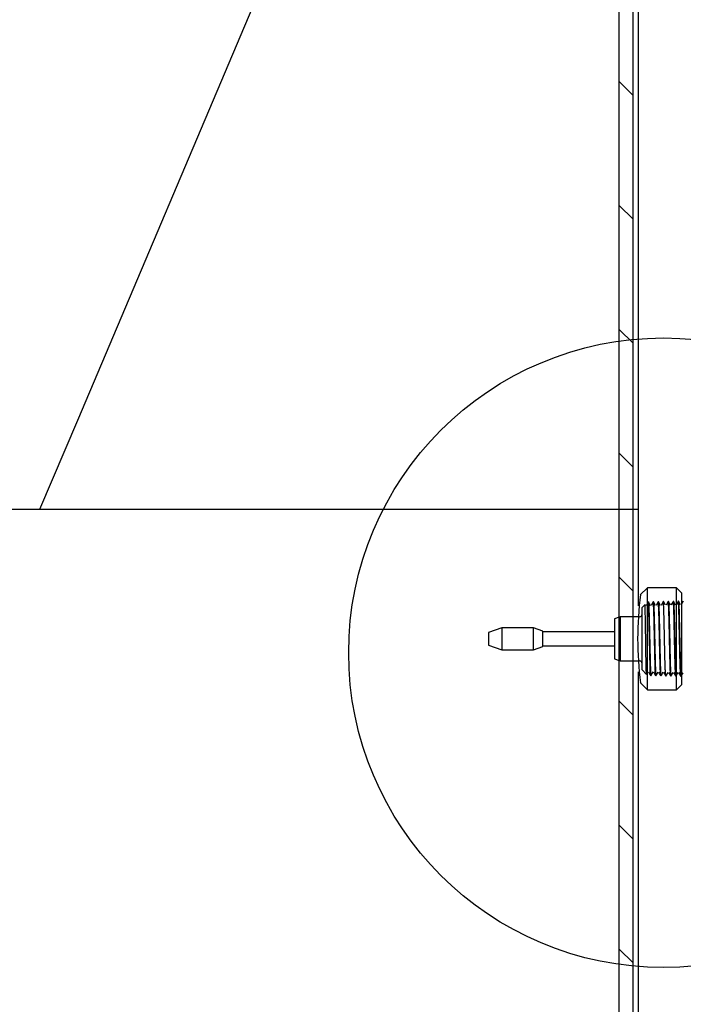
# Model space of a CAD drawing. Header units: millimetres. Extents: x -177 to 471, y -85 to 200.
# Tile 189 of 222: x 65 to 90, y 126 to 162. Entities that reach past the tile are written whole.
import ezdxf
from ezdxf import colors
from ezdxf.entities.mleader import LeaderData, LeaderLine
from ezdxf.enums import TextEntityAlignment as Align
from ezdxf.lldxf.tags import DXFTag
from ezdxf.math import Vec2, Vec3

# ---------------------------------------------------------------- set-up
doc = ezdxf.new("R2010")
doc.units = ezdxf.units.MM
for name, color, linetype in [('Default', 7, 'Continuous'), ('P1_A', 7, 'Continuous'), ('P4_A', 7, 'Continuous'), ('TANK_1', 7, 'Continuous')]:
    doc.layers.add(name, color=color, linetype=linetype)
doc.styles.add('SEACAD_Solid_Edge_ISO', font='seiso.ttf')
tags = doc.linetypes.add('CENTER2', pattern=[28.575, 19.05, -3.175, 3.175, -3.175]).pattern_tags.tags
tags[10:11] = [DXFTag(74, 4), DXFTag(75, 0), DXFTag(340, '0'), DXFTag(46, 0.0), DXFTag(50, 0.0), DXFTag(44, 0.0), DXFTag(45, 0.0)]
tags[8:9] = [DXFTag(74, 4), DXFTag(75, 0), DXFTag(340, '0'), DXFTag(46, 0.0), DXFTag(50, 0.0), DXFTag(44, 0.0), DXFTag(45, 0.0)]
tags[6:7] = [DXFTag(74, 4), DXFTag(75, 0), DXFTag(340, '0'), DXFTag(46, 0.0), DXFTag(50, 0.0), DXFTag(44, 0.0), DXFTag(45, 0.0)]
tags[4:5] = [DXFTag(74, 4), DXFTag(75, 0), DXFTag(340, '0'), DXFTag(46, 0.0), DXFTag(50, 0.0), DXFTag(44, 0.0), DXFTag(45, 0.0)]
tags = doc.linetypes.add('HIDDEN2', pattern=[4.7625, 3.175, -1.5875]).pattern_tags.tags
tags[6:7] = [DXFTag(74, 4), DXFTag(75, 0), DXFTag(340, '0'), DXFTag(46, 0.0), DXFTag(50, 0.0), DXFTag(44, 0.0), DXFTag(45, 0.0)]
tags[4:5] = [DXFTag(74, 4), DXFTag(75, 0), DXFTag(340, '0'), DXFTag(46, 0.0), DXFTag(50, 0.0), DXFTag(44, 0.0), DXFTag(45, 0.0)]

# ---------------------------------------------------------------- blocks, each defined once
blk = doc.blocks.new('_SE_FILLED')
at = {"color": 0}
blk.add_line((0, 0), (-1, 0), dxfattribs=at)
blk.add_solid([(0, 0), (-1, -0.1665), (-1, 0.1665), (0, 0)], dxfattribs=at)
blk = doc.blocks.new('SE5')
at = {"layer": 'TANK_1', "linetype": 'Continuous'}
h = blk.add_hatch(dxfattribs=at)
h.set_pattern_fill('LINE', angle=135, style=0)
edge = h.paths.add_edge_path()
edge.add_line((18.577, 184.582), (18.741, 184.582))
edge.add_spline(control_points=[(18.741, 184.582), (19.067, 184.943), (19.41, 185.284), (20.128, 185.926), (20.503, 186.228), (21.285, 186.793), (21.692, 187.056), (22.539, 187.541), (22.971, 187.759), (23.854, 188.148), (24.304, 188.319), (25.221, 188.614), (25.688, 188.738), (26.402, 188.888), (26.643, 188.932), (27.123, 189.007), (27.363, 189.038), (28.084, 189.113), (28.565, 189.137), (29.046, 189.137)], knot_values=[0, 0, 0, 0, 0.125, 0.125, 0.25, 0.25, 0.375, 0.375, 0.5, 0.5, 0.625, 0.625, 0.75, 0.75, 0.8125, 0.8125, 0.875, 0.875, 1, 1, 1, 1], degree=3, periodic=0)
edge.add_line((29.046, 189.137), (76.72, 189.137))
edge.add_spline(control_points=[(76.72, 189.137), (77.202, 189.137), (77.684, 189.112), (78.408, 189.037), (78.651, 189.006), (79.131, 188.931), (79.369, 188.887), (80.078, 188.738), (80.543, 188.614), (81.459, 188.32), (81.909, 188.149), (82.573, 187.857), (82.793, 187.753), (83.119, 187.588), (83.227, 187.532), (83.441, 187.416), (83.547, 187.357), (84.073, 187.056), (84.478, 186.795), (85.258, 186.232), (85.633, 185.931), (86.173, 185.448), (86.349, 185.282), (86.693, 184.94), (86.862, 184.763), (87.026, 184.582)], knot_values=[0, 0, 0, 0, 0.125, 0.125, 0.1875, 0.1875, 0.25, 0.25, 0.375, 0.375, 0.5, 0.5, 0.5625, 0.5625, 0.59375, 0.59375, 0.625, 0.625, 0.75, 0.75, 0.875, 0.875, 0.9375, 0.9375, 1, 1, 1, 1], degree=3, periodic=0)
edge.add_line((87.026, 184.582), (87.19, 184.582))
edge.add_line((87.19, 184.582), (87.189, 114.582))
edge.add_spline(control_points=[(87.189, 114.582), (84.352, 113.713), (81.515, 112.846), (77.259, 111.548), (75.84, 111.116), (73.001, 110.254), (71.581, 109.824), (68.741, 108.968), (67.32, 108.542), (65.187, 107.91), (64.476, 107.7), (63.052, 107.285), (62.34, 107.079), (60.913, 106.673), (60.199, 106.474), (59.125, 106.184), (58.767, 106.09), (58.048, 105.905), (57.689, 105.815), (56.967, 105.643), (56.605, 105.561), (55.877, 105.41), (55.512, 105.34), (54.775, 105.221), (54.404, 105.171), (53.841, 105.119), (53.652, 105.106), (53.368, 105.092), (53.272, 105.088), (53.081, 105.084), (52.986, 105.082), (52.892, 105.082)], knot_values=[0, 0, 0, 0, 0.25, 0.25, 0.375, 0.375, 0.5, 0.5, 0.625, 0.625, 0.6875, 0.6875, 0.75, 0.75, 0.8125, 0.8125, 0.84375, 0.84375, 0.875, 0.875, 0.90625, 0.90625, 0.9375, 0.9375, 0.96875, 0.96875, 0.984375, 0.984375, 0.992188, 0.992188, 1, 1, 1, 1], degree=3, periodic=0)
edge.add_line((52.892, 105.082), (54.858, 105.082))
edge.add_spline(control_points=[(54.858, 105.082), (55.209, 105.134), (55.558, 105.195), (56.252, 105.332), (56.597, 105.406), (57.285, 105.564), (57.627, 105.647), (58.311, 105.818), (58.652, 105.906), (59.674, 106.176), (60.353, 106.363), (61.709, 106.744), (62.387, 106.938), (64.416, 107.527), (65.767, 107.927), (68.467, 108.732), (69.816, 109.138), (73.862, 110.36), (76.558, 111.18), (81.948, 112.824), (84.643, 113.648), (87.337, 114.473)], knot_values=[0, 0, 0, 0, 0.03125, 0.03125, 0.0625, 0.0625, 0.09375, 0.09375, 0.125, 0.125, 0.1875, 0.1875, 0.25, 0.25, 0.375, 0.375, 0.5, 0.5, 0.75, 0.75, 1, 1, 1, 1], degree=3, periodic=0)
edge.add_spline(control_points=[(87.337, 114.473), (87.363, 114.481), (87.388, 114.491), (87.435, 114.514), (87.458, 114.528), (87.501, 114.558), (87.522, 114.575), (87.56, 114.613), (87.578, 114.633), (87.609, 114.675), (87.623, 114.697), (87.648, 114.745), (87.658, 114.769), (87.683, 114.844), (87.692, 114.898), (87.692, 114.951)], knot_values=[0, 0, 0, 0, 0.125, 0.125, 0.25, 0.25, 0.375, 0.375, 0.5, 0.5, 0.625, 0.625, 0.75, 0.75, 1, 1, 1, 1], degree=3, periodic=0)
edge.add_line((87.692, 114.951), (87.692, 184.397))
edge.add_spline(control_points=[(87.692, 184.397), (87.692, 184.427), (87.69, 184.457), (87.679, 184.515), (87.671, 184.544), (87.65, 184.6), (87.637, 184.627), (87.607, 184.678), (87.589, 184.702), (87.57, 184.725)], knot_values=[0, 0, 0, 0, 0.25, 0.25, 0.5, 0.5, 0.75, 0.75, 1, 1, 1, 1], degree=3, periodic=0)
edge.add_spline(control_points=[(87.57, 184.725), (87.231, 185.113), (86.874, 185.48), (86.126, 186.172), (85.733, 186.497), (85.119, 186.953), (84.909, 187.1), (84.589, 187.313), (84.48, 187.383), (84.262, 187.519), (84.152, 187.586), (83.595, 187.913), (83.14, 188.148), (82.21, 188.568), (81.735, 188.753), (80.766, 189.072), (80.272, 189.206), (79.641, 189.341), (79.515, 189.367), (79.261, 189.414), (79.135, 189.436), (78.755, 189.496), (78.501, 189.53), (77.739, 189.61), (77.23, 189.637), (76.72, 189.637)], knot_values=[0, 0, 0, 0, 0.125, 0.125, 0.25, 0.25, 0.3125, 0.3125, 0.34375, 0.34375, 0.375, 0.375, 0.5, 0.5, 0.625, 0.625, 0.75, 0.75, 0.78125, 0.78125, 0.8125, 0.8125, 0.875, 0.875, 1, 1, 1, 1], degree=3, periodic=0)
edge.add_line((76.72, 189.637), (29.046, 189.637))
edge.add_spline(control_points=[(29.046, 189.637), (28.537, 189.637), (28.027, 189.611), (27.261, 189.53), (27.006, 189.496), (26.496, 189.414), (26.243, 189.367), (25.49, 189.205), (24.504, 188.937), (23.553, 188.567), (22.854, 188.251), (22.623, 188.139), (22.28, 187.961), (22.166, 187.9), (21.94, 187.775), (21.828, 187.711), (21.273, 187.385), (20.848, 187.102), (20.031, 186.495), (19.64, 186.171), (18.892, 185.48), (18.536, 185.114), (18.197, 184.725)], knot_values=[0, 0, 0, 0, 0.125, 0.125, 0.1875, 0.1875, 0.25, 0.25, 0.375, 0.5, 0.5, 0.5625, 0.5625, 0.59375, 0.59375, 0.625, 0.625, 0.75, 0.75, 0.875, 0.875, 1, 1, 1, 1], degree=3, periodic=0)
edge.add_spline(control_points=[(18.197, 184.725), (18.177, 184.703), (18.16, 184.679), (18.13, 184.628), (18.116, 184.601), (18.095, 184.545), (18.087, 184.516), (18.077, 184.458), (18.074, 184.428), (18.074, 184.398)], knot_values=[0, 0, 0, 0, 0.25, 0.25, 0.5, 0.5, 0.75, 0.75, 1, 1, 1, 1], degree=3, periodic=0)
edge.add_line((18.074, 184.398), (18.074, 114.952))
edge.add_spline(control_points=[(18.074, 114.952), (18.074, 114.925), (18.076, 114.899), (18.084, 114.846), (18.091, 114.82), (18.116, 114.744), (18.14, 114.697), (18.204, 114.611), (18.242, 114.574), (18.33, 114.513), (18.377, 114.489), (18.429, 114.474)], knot_values=[0, 0, 0, 0, 0.125, 0.125, 0.25, 0.25, 0.5, 0.5, 0.75, 0.75, 1, 1, 1, 1], degree=3, periodic=0)
edge.add_spline(control_points=[(18.429, 114.474), (21.124, 113.648), (23.819, 112.824), (29.211, 111.179), (31.907, 110.359), (35.955, 109.137), (37.304, 108.731), (40.005, 107.925), (41.356, 107.525), (43.387, 106.936), (44.064, 106.742), (45.421, 106.361), (46.1, 106.174), (47.122, 105.904), (47.464, 105.815), (48.147, 105.645), (48.489, 105.562), (49.176, 105.405), (49.52, 105.33), (50.212, 105.195), (50.559, 105.133), (50.908, 105.082)], knot_values=[0, 0, 0, 0, 0.25, 0.25, 0.5, 0.5, 0.625, 0.625, 0.75, 0.75, 0.8125, 0.8125, 0.875, 0.875, 0.90625, 0.90625, 0.9375, 0.9375, 0.96875, 0.96875, 1, 1, 1, 1], degree=3, periodic=0)
edge.add_line((50.908, 105.082), (52.874, 105.082))
edge.add_spline(control_points=[(52.874, 105.082), (52.49, 105.083), (52.111, 105.102), (51.361, 105.171), (50.99, 105.221), (50.254, 105.34), (49.889, 105.41), (49.161, 105.561), (48.8, 105.643), (48.078, 105.815), (47.718, 105.905), (47, 106.089), (46.641, 106.184), (45.568, 106.474), (44.853, 106.673), (43.427, 107.078), (42.715, 107.284), (41.291, 107.7), (40.58, 107.91), (38.447, 108.542), (37.026, 108.968), (34.185, 109.824), (32.766, 110.254), (29.927, 111.116), (28.508, 111.548), (24.251, 112.846), (21.414, 113.714), (18.577, 114.582)], knot_values=[0, 0, 0, 0, 0.03125, 0.03125, 0.0625, 0.0625, 0.09375, 0.09375, 0.125, 0.125, 0.15625, 0.15625, 0.1875, 0.1875, 0.25, 0.25, 0.3125, 0.3125, 0.375, 0.375, 0.5, 0.5, 0.625, 0.625, 0.75, 0.75, 1, 1, 1, 1], degree=3, periodic=0)
edge.add_line((18.577, 114.582), (18.577, 184.582))
at = {"layer": 'P1_A', "color": 7, "linetype": 'Continuous'}
for p, q in [((88.207, 141.432), (87.949, 141.174)), ((88.207, 137.732), (88.207, 141.432)), ((89.257, 141.432), (88.207, 141.432)), ((89.257, 137.732), (89.257, 141.432)), ((89.457, 141.232), (89.257, 141.432)), ((89.457, 137.932), (89.457, 141.232)), ((87.944, 137.995), (88.207, 137.732)), ((88.207, 137.732), (89.257, 137.732)), ((89.257, 137.732), (89.457, 137.932))]:
    blk.add_line(p, q, dxfattribs=at)
blk.add_arc((100.259, 139.582), 12.406, 172.5943, 187.4046, dxfattribs=at)
at = {"layer": 'P4_A', "color": 7, "linetype": 'HIDDEN2'}
for p, q in [((88.237, 140.916), (88.157, 140.778)), ((88.418, 140.921), (88.338, 140.783)), ((88.424, 140.921), (88.419, 140.921)), ((88.502, 140.787), (88.425, 140.921)), ((88.6, 140.926), (88.52, 140.787)), ((88.606, 140.926), (88.6, 140.926)), ((88.684, 140.792), (88.606, 140.926)), ((88.781, 140.93), (88.701, 140.792)), ((88.787, 140.93), (88.782, 140.93)), ((88.865, 140.796), (88.788, 140.93)), ((88.963, 140.935), (88.883, 140.796)), ((88.969, 140.935), (88.963, 140.935)), ((89.15, 140.94), (89.144, 140.939)), ((89.228, 140.806), (89.151, 140.94)), ((89.332, 140.944), (89.326, 140.944)), ((89.409, 140.811), (89.332, 140.944)), ((88.115, 140.81), (88.019, 140.71)), ((88.019, 138.454), (88.019, 140.71)), ((88.139, 140.778), (88.123, 140.807)), ((89.457, 140.862), (89.427, 140.81)), ((87.225, 140.382), (87.189, 140.369)), ((87.225, 140.382), (87.225, 138.782)), ((87.919, 140.382), (87.225, 140.382)), ((87.189, 138.795), (87.225, 138.782)), ((87.225, 138.782), (87.919, 138.782)), ((88.019, 138.454), (88.175, 138.291)), ((88.328, 138.246), (88.334, 138.246)), ((88.334, 138.246), (88.412, 138.379)), ((88.509, 138.241), (88.515, 138.241)), ((88.516, 138.241), (88.593, 138.375)), ((88.691, 138.236), (88.697, 138.236)), ((88.792, 138.37), (88.872, 138.232)), ((88.872, 138.232), (88.878, 138.232)), ((88.879, 138.231), (88.956, 138.365)), ((88.973, 138.365), (89.053, 138.227)), ((89.054, 138.227), (89.059, 138.227)), ((89.06, 138.227), (89.137, 138.361)), ((89.155, 138.361), (89.235, 138.222)), ((89.235, 138.222), (89.241, 138.222)), ((89.241, 138.222), (89.319, 138.356)), ((89.336, 138.356), (89.416, 138.218)), ((89.416, 138.218), (89.422, 138.218))]:
    blk.add_line(p, q, dxfattribs=at)
at = {"layer": 'P4_A', "color": 7, "linetype": 'Continuous'}
for p, q in [((89.507, 140.949), (89.457, 140.862)), ((87.189, 140.369), (87.019, 140.307)), ((87.019, 140.307), (87.019, 138.857)), ((82.932, 139.982), (82.452, 139.807)), ((82.932, 139.982), (82.932, 139.182)), ((84.076, 139.982), (82.932, 139.982)), ((84.076, 139.182), (84.076, 139.982)), ((84.419, 139.857), (84.076, 139.982)), ((84.419, 139.307), (84.419, 139.857)), ((82.452, 139.807), (82.452, 139.357)), ((87.019, 139.832), (84.419, 139.832)), ((82.452, 139.357), (82.932, 139.182)), ((82.932, 139.182), (84.076, 139.182)), ((84.076, 139.182), (84.419, 139.307)), ((84.419, 139.332), (87.019, 139.332)), ((87.019, 138.857), (87.189, 138.795))]:
    blk.add_line(p, q, dxfattribs=at)
at = {"layer": 'P4_A', "color": 7, "linetype": 'HIDDEN2'}
for centre, start, end in [((87.919, 140.482), 269.9997, 359.9997), ((87.919, 138.682), 0, 89.9997)]:
    blk.add_arc(centre, 0.1, start, end, dxfattribs=at)
for points, knots in [([(88.235, 140.912), (88.234, 140.907), (88.232, 140.892), (88.229, 140.865), (88.228, 140.848)], [0.988249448, 0.988249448, 0.988249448, 0.988249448, 0.990263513, 0.992216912, 0.992216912, 0.992216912, 0.992216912]), ([(88.327, 138.247), (88.327, 138.247), (88.326, 138.249), (88.324, 138.257), (88.321, 138.281), (88.318, 138.318), (88.315, 138.382), (88.31, 138.492), (88.304, 138.664), (88.3, 138.837), (88.296, 138.988), (88.292, 139.146), (88.288, 139.355), (88.282, 139.615), (88.276, 139.874), (88.272, 140.08), (88.268, 140.235), (88.264, 140.382), (88.26, 140.547), (88.254, 140.709), (88.248, 140.829), (88.244, 140.89), (88.24, 140.913), (88.238, 140.917), (88.237, 140.916), (88.236, 140.915)], [0.93518757, 0.93518757, 0.93518757, 0.93518757, 0.93525318, 0.93686728, 0.93848267, 0.94011081, 0.94173015, 0.94496178, 0.94819769, 0.95143863, 0.95305571, 0.95466668, 0.95791011, 0.96113201, 0.96437615, 0.96760564, 0.96923297, 0.9708479, 0.97408612, 0.97731567, 0.98055999, 0.98378548, 0.98541267, 0.98703345, 0.98746771, 0.98746771, 0.98746771, 0.98746771]), ([(88.244, 140.915), (88.245, 140.915), (88.246, 140.911), (88.248, 140.898), (88.252, 140.856), (88.257, 140.768), (88.263, 140.61), (88.269, 140.406), (88.275, 140.167), (88.28, 139.945), (88.285, 139.761), (88.288, 139.621), (88.291, 139.481), (88.294, 139.295), (88.3, 139.07), (88.306, 138.821), (88.312, 138.607), (88.318, 138.435), (88.323, 138.333), (88.327, 138.28), (88.33, 138.255), (88.332, 138.246), (88.333, 138.246), (88.334, 138.246)], [0.01900263, 0.01900263, 0.01900263, 0.01900263, 0.01955974, 0.02150684, 0.0234666, 0.02736648, 0.03127973, 0.0351735, 0.03908234, 0.04299132, 0.04494306, 0.04689035, 0.04885354, 0.05080899, 0.054709, 0.05861032, 0.06252323, 0.06641645, 0.07032625, 0.07227467, 0.07423954, 0.07619233, 0.07666506, 0.07666506, 0.07666506, 0.07666506]), ([(88.508, 138.242), (88.508, 138.243), (88.506, 138.248), (88.501, 138.283), (88.495, 138.402), (88.488, 138.581), (88.484, 138.738), (88.479, 138.909), (88.474, 139.146), (88.467, 139.439), (88.46, 139.77), (88.453, 140.075), (88.446, 140.368), (88.439, 140.623), (88.431, 140.81), (88.424, 140.908), (88.42, 140.923), (88.418, 140.92)], [0.8303436, 0.8303436, 0.8303436, 0.8303436, 0.83083658, 0.83362055, 0.83915018, 0.84191632, 0.8446992, 0.84715925, 0.84963041, 0.85454664, 0.85824352, 0.86194651, 0.86625017, 0.87055432, 0.8748679, 0.87918201, 0.88269539, 0.88269539, 0.88269539, 0.88269539]), ([(88.426, 140.92), (88.426, 140.919), (88.429, 140.912), (88.433, 140.873), (88.439, 140.764), (88.445, 140.603), (88.45, 140.431), (88.454, 140.276), (88.457, 140.153), (88.46, 140.023), (88.464, 139.843), (88.469, 139.61), (88.475, 139.329), (88.481, 139.059), (88.487, 138.811), (88.492, 138.633), (88.496, 138.512), (88.5, 138.433), (88.502, 138.367), (88.506, 138.296), (88.511, 138.25), (88.514, 138.241), (88.515, 138.241)], [0.13591752, 0.13591752, 0.13591752, 0.13591752, 0.13675573, 0.14065088, 0.14455758, 0.14846815, 0.15236101, 0.15432546, 0.15627897, 0.15822668, 0.16018662, 0.16408561, 0.16799896, 0.17189272, 0.17580141, 0.1797103, 0.18166209, 0.18360924, 0.18557213, 0.18752791, 0.19142714, 0.19378841, 0.19378841, 0.19378841, 0.19378841]), ([(88.69, 138.237), (88.689, 138.239), (88.688, 138.245), (88.686, 138.258), (88.683, 138.284), (88.679, 138.347), (88.673, 138.476), (88.669, 138.618), (88.665, 138.749), (88.661, 138.89), (88.657, 139.083), (88.651, 139.334), (88.645, 139.593), (88.64, 139.852), (88.634, 140.102), (88.629, 140.331), (88.623, 140.533), (88.616, 140.755), (88.608, 140.894), (88.602, 140.926), (88.6, 140.925), (88.599, 140.925)], [0.72504272, 0.72504272, 0.72504272, 0.72504272, 0.72662058, 0.72742797, 0.72823428, 0.73147505, 0.73470251, 0.73794739, 0.73956129, 0.74117816, 0.74441974, 0.74765323, 0.75088718, 0.75412891, 0.75735541, 0.76060036, 0.76382637, 0.76706888, 0.77350631, 0.77674749, 0.77763968, 0.77763968, 0.77763968, 0.77763968]), ([(88.607, 140.925), (88.607, 140.924), (88.61, 140.918), (88.613, 140.89), (88.617, 140.828), (88.62, 140.768), (88.623, 140.708), (88.625, 140.653), (88.628, 140.566), (88.632, 140.413), (88.638, 140.173), (88.644, 139.908), (88.649, 139.675), (88.653, 139.488), (88.656, 139.349), (88.659, 139.212), (88.663, 139.035), (88.668, 138.827), (88.674, 138.61), (88.68, 138.436), (88.686, 138.311), (88.691, 138.253), (88.695, 138.236), (88.697, 138.236), (88.698, 138.237)], [0.25318489, 0.25318489, 0.25318489, 0.25318489, 0.25391812, 0.25782624, 0.25977552, 0.26174084, 0.26369225, 0.26466539, 0.26564014, 0.26955334, 0.27345275, 0.27735455, 0.28126717, 0.2832151, 0.28516516, 0.28713063, 0.28908112, 0.29298743, 0.29688279, 0.30079643, 0.30469217, 0.30859802, 0.31054879, 0.31211021, 0.31211021, 0.31211021, 0.31211021]), ([(88.871, 138.233), (88.871, 138.233), (88.87, 138.236), (88.867, 138.252), (88.862, 138.308), (88.857, 138.422), (88.853, 138.539), (88.85, 138.628), (88.848, 138.691), (88.845, 138.775), (88.843, 138.883), (88.839, 139.035), (88.834, 139.239), (88.829, 139.496), (88.824, 139.713), (88.821, 139.884), (88.817, 140.05), (88.812, 140.249), (88.807, 140.462), (88.801, 140.643), (88.796, 140.785), (88.79, 140.883), (88.785, 140.927), (88.782, 140.931), (88.781, 140.929)], [0.61932549, 0.61932549, 0.61932549, 0.61932549, 0.61984306, 0.62145718, 0.62470188, 0.62792986, 0.63116985, 0.63197616, 0.63278373, 0.6344098, 0.63603236, 0.63764515, 0.64088803, 0.6441137, 0.64735862, 0.64897148, 0.65058895, 0.65383045, 0.65706439, 0.66029783, 0.66353973, 0.66676621, 0.67001119, 0.6722059, 0.6722059, 0.6722059, 0.6722059]), ([(89.053, 138.228), (89.052, 138.23), (89.048, 138.247), (89.042, 138.323), (89.037, 138.452), (89.032, 138.585), (89.029, 138.68), (89.027, 138.761), (89.025, 138.846), (89.022, 138.958), (89.019, 139.101), (89.015, 139.251), (89.012, 139.405), (89.009, 139.562), (89.006, 139.692), (89.004, 139.796), (89.002, 139.898), (88.999, 140.024), (88.995, 140.218), (88.989, 140.44), (88.982, 140.66), (88.975, 140.824), (88.969, 140.916), (88.965, 140.935), (88.963, 140.935)], [0.51332224, 0.51332224, 0.51332224, 0.51332224, 0.51558187, 0.51947626, 0.52338499, 0.52533611, 0.5273014, 0.52827748, 0.52925116, 0.53120356, 0.53316832, 0.53511658, 0.5370704, 0.53903428, 0.54098201, 0.54195753, 0.54293828, 0.54490094, 0.54684833, 0.55076009, 0.55466008, 0.55855993, 0.56247167, 0.56580127, 0.56580127, 0.56580127, 0.56580127]), ([(88.97, 140.934), (88.97, 140.933), (88.972, 140.928), (88.974, 140.911), (88.977, 140.876), (88.982, 140.811), (88.986, 140.697), (88.992, 140.511), (88.998, 140.286), (89.003, 140.074), (89.007, 139.894), (89.01, 139.756), (89.013, 139.616), (89.017, 139.429), (89.022, 139.198), (89.028, 138.937), (89.034, 138.703), (89.04, 138.507), (89.045, 138.382), (89.049, 138.309), (89.052, 138.267), (89.055, 138.239), (89.058, 138.228), (89.059, 138.227), (89.059, 138.227)], [0.48916023, 0.48916023, 0.48916023, 0.48916023, 0.49021043, 0.49215898, 0.49410791, 0.49607305, 0.49996647, 0.50387985, 0.50777748, 0.51168102, 0.51363301, 0.51559807, 0.51754685, 0.5194955, 0.52340739, 0.52731057, 0.53120851, 0.53512184, 0.53901505, 0.54098026, 0.54292939, 0.54487767, 0.54684238, 0.54764432, 0.54764432, 0.54764432, 0.54764432]), ([(89.234, 138.223), (89.234, 138.224), (89.232, 138.229), (89.231, 138.24), (89.228, 138.26), (89.226, 138.296), (89.221, 138.376), (89.215, 138.518), (89.209, 138.743), (89.202, 139.013), (89.196, 139.313), (89.189, 139.627), (89.182, 139.939), (89.176, 140.232), (89.169, 140.49), (89.162, 140.701), (89.156, 140.852), (89.15, 140.922), (89.146, 140.938), (89.145, 140.939), (89.144, 140.939)], [0.4069494, 0.4069494, 0.4069494, 0.4069494, 0.40816684, 0.40914064, 0.41011479, 0.41207593, 0.41403305, 0.41793634, 0.42183308, 0.42574431, 0.42965027, 0.43354523, 0.43745545, 0.44136359, 0.44525788, 0.44916657, 0.45307638, 0.45697107, 0.4589359, 0.45959039, 0.45959039, 0.45959039, 0.45959039]), ([(89.15, 140.94), (89.151, 140.94), (89.153, 140.935), (89.156, 140.916), (89.159, 140.881), (89.163, 140.812), (89.168, 140.696), (89.173, 140.547), (89.178, 140.37), (89.183, 140.171), (89.187, 139.955), (89.193, 139.728), (89.197, 139.498), (89.201, 139.307), (89.205, 139.159), (89.208, 139.016), (89.212, 138.845), (89.216, 138.693), (89.219, 138.584), (89.223, 138.484), (89.227, 138.379), (89.231, 138.302), (89.234, 138.26), (89.237, 138.231), (89.239, 138.222), (89.241, 138.222)], [0.60697783, 0.60697783, 0.60697783, 0.60697783, 0.60901528, 0.61062798, 0.61223141, 0.61542664, 0.61863956, 0.6218356, 0.62504766, 0.62824309, 0.63145578, 0.63465141, 0.63786391, 0.64106016, 0.64267317, 0.64427488, 0.6474715, 0.65068299, 0.65227937, 0.65388196, 0.65709394, 0.66029027, 0.66190358, 0.66350491, 0.66643207, 0.66643207, 0.66643207, 0.66643207]), ([(89.416, 138.219), (89.415, 138.219), (89.413, 138.225), (89.408, 138.265), (89.402, 138.391), (89.395, 138.58), (89.388, 138.821), (89.382, 139.101), (89.375, 139.408), (89.367, 139.785), (89.36, 140.113), (89.354, 140.363), (89.35, 140.51), (89.346, 140.639), (89.342, 140.742), (89.339, 140.821), (89.335, 140.878), (89.332, 140.912), (89.33, 140.93), (89.328, 140.941), (89.327, 140.944), (89.326, 140.944)], [0.30023137, 0.30023137, 0.30023137, 0.30023137, 0.30078653, 0.30469812, 0.30859604, 0.31249782, 0.31640966, 0.32031035, 0.32420929, 0.32812101, 0.33434398, 0.33668517, 0.33903931, 0.34137582, 0.34372985, 0.34568292, 0.3476313, 0.34959619, 0.35057458, 0.35154898, 0.35306594, 0.35306594, 0.35306594, 0.35306594]), ([(89.332, 140.944), (89.332, 140.944), (89.332, 140.944), (89.335, 140.939), (89.339, 140.907), (89.343, 140.844), (89.346, 140.775), (89.35, 140.695), (89.354, 140.575), (89.358, 140.431), (89.361, 140.304), (89.364, 140.171), (89.368, 139.992), (89.372, 139.805), (89.375, 139.652), (89.379, 139.499), (89.383, 139.307), (89.387, 139.123), (89.39, 138.982), (89.393, 138.881), (89.395, 138.785), (89.398, 138.664), (89.402, 138.529), (89.406, 138.418), (89.41, 138.347), (89.413, 138.287), (89.417, 138.235), (89.42, 138.219), (89.422, 138.218), (89.422, 138.218)], [0.72598946, 0.72598946, 0.72598946, 0.72598946, 0.72599721, 0.72759808, 0.73079577, 0.73400613, 0.7356026, 0.73720762, 0.74041703, 0.74361468, 0.7452275, 0.74682794, 0.75002561, 0.75323597, 0.75483245, 0.75643706, 0.75964686, 0.76284552, 0.76445754, 0.76605775, 0.76765421, 0.7692583, 0.77246861, 0.7756664, 0.77727928, 0.77887951, 0.7820782, 0.78528753, 0.78565548, 0.78565548, 0.78565548, 0.78565548]), ([(88.175, 138.29), (88.175, 138.29), (88.174, 138.293), (88.173, 138.304), (88.17, 138.342), (88.167, 138.424), (88.163, 138.572), (88.159, 138.766), (88.155, 138.995), (88.152, 139.25), (88.148, 139.519), (88.144, 139.745), (88.142, 139.92), (88.138, 140.174), (88.133, 140.441), (88.128, 140.655), (88.124, 140.765), (88.121, 140.81), (88.119, 140.815), (88.118, 140.814)], [0.3113388, 0.3113388, 0.3113388, 0.3113388, 0.3169431, 0.331863, 0.346665, 0.376411, 0.4060124, 0.4357536, 0.4654539, 0.4950748, 0.5248338, 0.5544809, 0.5693962, 0.5842024, 0.6432182, 0.6729413, 0.7026756, 0.7322887, 0.7465652, 0.7465652, 0.7465652, 0.7465652])]:
    blk.add_open_spline(points, degree=3, knots=knots, dxfattribs=at)
for points in [[(88.321, 140.782), (88.295, 140.827), (88.269, 140.872), (88.244, 140.916)], [(89.047, 140.801), (89.021, 140.846), (88.995, 140.89), (88.969, 140.935)], [(89.144, 140.939), (89.117, 140.893), (89.091, 140.847), (89.064, 140.801)], [(89.325, 140.944), (89.299, 140.898), (89.272, 140.852), (89.245, 140.806)], [(88.248, 138.384), (88.274, 138.338), (88.301, 138.292), (88.328, 138.246)], [(88.429, 138.38), (88.456, 138.333), (88.482, 138.287), (88.509, 138.241)], [(88.61, 138.375), (88.637, 138.329), (88.664, 138.283), (88.69, 138.236)], [(88.697, 138.236), (88.723, 138.281), (88.749, 138.326), (88.775, 138.37)], [(89.423, 138.218), (89.434, 138.237), (89.446, 138.257), (89.457, 138.277)]]:
    blk.add_open_spline(points, degree=3, dxfattribs=at)
at = {"layer": 'P4_A', "color": 7, "linetype": 'Continuous'}
blk.add_open_spline([(89.457, 138.277), (89.471, 138.302), (89.486, 138.327), (89.5, 138.352)], degree=3, dxfattribs=at)
at = {"layer": 'TANK_1', "color": 7, "linetype": 'Continuous'}
for p, q in [((87.189, 114.582), (87.19, 184.582)), ((87.692, 114.951), (87.692, 184.397)), ((87.883, 140.782), (87.883, 184.397)), ((87.883, 114.951), (87.883, 138.382))]:
    blk.add_line(p, q, dxfattribs=at)
blk = doc.blocks.new('SE7')
at = {"color": 7, "linetype": 'Continuous', "style": 'SEACAD_Solid_Edge_ISO'}
blk.add_text('A', height=7, dxfattribs=at).set_placement((93.476, 160.405), align=Align.TOP_LEFT)
blk = doc.blocks.new('SE6')
at = {"layer": 'Default', "color": 7, "linetype": 'CENTER2'}
blk.add_circle((88.795, 139.076), 11.406, dxfattribs=at)
at = {"layer": 'Default'}
blk.add_blockref('SE7', (0, 0), dxfattribs=at)

msp = doc.modelspace()

# ---------------------------------------------------------------- linework, layer by layer
at = {"layer": 'Default', "color": 7, "linetype": 'HIDDEN2'}
msp.add_line((17.883, 144.279), (87.883, 144.279), dxfattribs=at)

# ---------------------------------------------------------------- block references
at = {"layer": 'Default'}
for name in ['SE5', 'SE6']:
    msp.add_blockref(name, (0, 0), dxfattribs=at)

# ---------------------------------------------------------------- leaders
at = {"layer": 'Default', "color": 7, "linetype": 'Continuous'}
ml = msp.add_multileader_mtext('Standard', dxfattribs=at)
ml.set_content("{\\pxsm0.9;\\fSolid Edge ISO|b0||i0||c0|p34;\\W1.;To not miss out on valuable data through out the process,\\Pplace the sensor below the minimum fluid's height.\\P}", color=256)
ml.set_leader_properties()
ml.set_arrow_properties(name='_SE_FILLED')
ml.build(insert=Vec2(0, 0))
ml.multileader.update_dxf_attribs({"dogleg_length": 5.25, "arrow_head_size": 3.5})
ctx = ml.context
ctx.base_point, ctx.char_height, ctx.arrow_head_size, ctx.landing_gap_size = Vec3(92.237, 195.417), 3.5, 3.5, 1.225
notes = []
notes.append((ctx, [(0, (1, 1, 0), (87.762, 195.167), (1, 0), 5.25, [(0, [(66.209, 144.279)], 0, [])])]))
ctx.mtext.insert = Vec3(94.237, 197.382)
for ctx, leaders in notes:
    for number, flags, end, landing, length, lines in leaders:
        leader = LeaderData()
        leader.index, (leader.has_last_leader_line, leader.has_dogleg_vector, leader.attachment_direction) = number, flags
        leader.last_leader_point, leader.dogleg_vector, leader.dogleg_length = Vec3(end), Vec3(landing), length
        for number, points, colour, breaks in lines:
            line = LeaderLine()
            line.index, line.vertices, line.color, line.breaks = number, Vec3.list(points), colors.encode_raw_color(colour), breaks
            leader.lines.append(line)
        ctx.leaders.append(leader)

doc.saveas('drawing.dxf')
